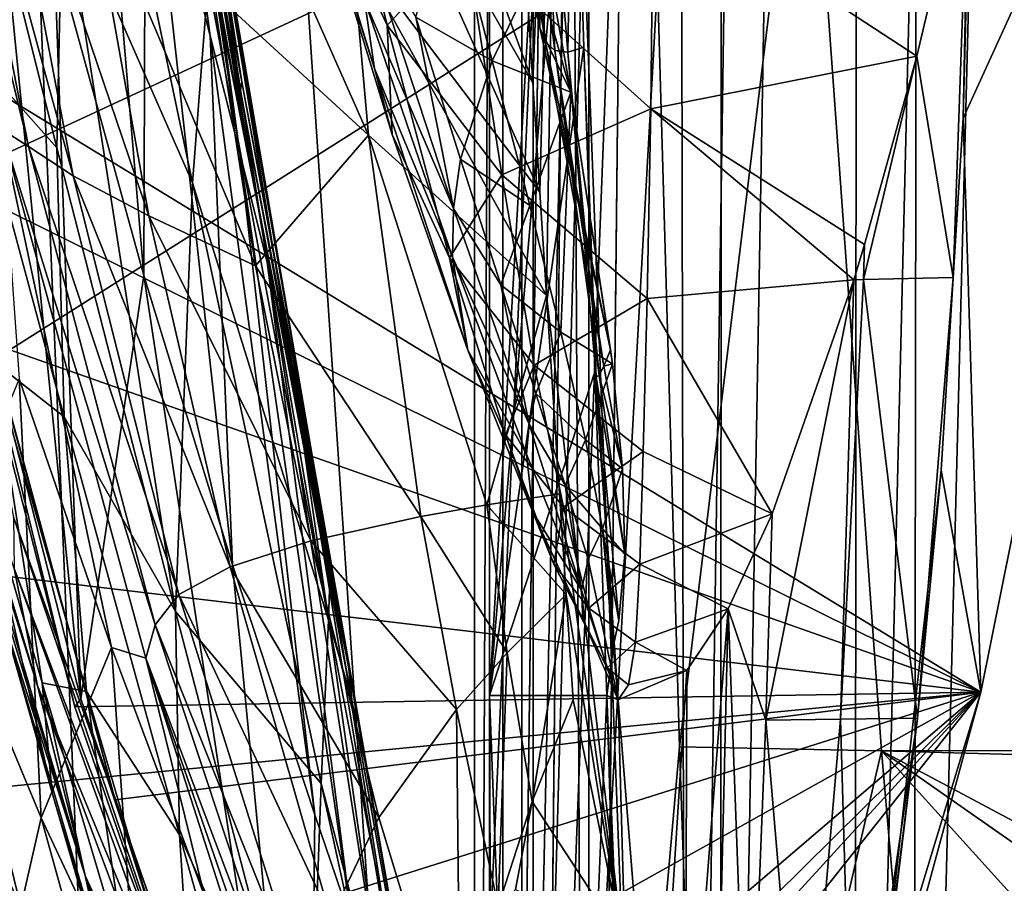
# Model space of a CAD drawing. Header units: metres. Extents: x -1004 to 0, y -808 to 0.
# Tile 13 of 160: x -976 to -925, y -643 to -598. Entities that reach past the tile are written whole.
import ezdxf

# ---------------------------------------------------------------- set-up
doc = ezdxf.new("R2010")
doc.units = ezdxf.units.M

msp = doc.modelspace()

# ---------------------------------------------------------------- linework, layer by layer
at = {"layer": 'None01'}
for points in [[(-951.527527, -65.543846, 163.059708), (-951.527527, -738.401428, 163.059708), (-998.527222, -35.401562, 163.059708)], [(-951.527527, -738.401428, 163.059708), (-968.598267, -746.330383, 163.059708), (-998.527222, -35.401562, 163.059708)], [(-998.527222, -35.401562, 163.059708), (-968.598267, -746.330383, 163.059708), (-998.527222, -789.40155, 163.059708)], [(-998.527222, -789.40155, 2063.059814), (-968.598267, -746.330383, 2063.059814), (-998.527222, -35.401562, 2063.059814)], [(-968.598267, -746.330383, 2063.059814), (-951.527527, -738.401428, 2063.059814), (-998.527222, -35.401562, 2063.059814)], [(-998.527222, -35.401562, 2063.059814), (-951.527527, -738.401428, 2063.059814), (-951.527527, -65.543846, 2063.059814)], [(-951.527527, -65.543846, 163.059708), (-951.527527, -397.134613, 182.490646), (-951.527527, -738.401428, 163.059708)], [(-951.527527, -738.401428, 2063.059814), (-951.527527, -431.996094, 2043.136353), (-951.527527, -65.543846, 2063.059814)], [(-951.527527, -397.134613, 182.490646), (-951.527527, -480.472168, 184.010544), (-951.527527, -738.401428, 163.059708)], [(-951.527527, -499.19046, 2041.009888), (-951.527527, -431.996094, 2043.136353), (-951.527527, -738.401428, 2063.059814)], [(-951.527527, -738.401428, 163.059708), (-951.527527, -480.472168, 184.010544), (-951.527527, -563.606934, 188.996094)], [(-951.527527, -566.275391, 2036.626343), (-951.527527, -499.19046, 2041.009888), (-951.527527, -738.401428, 2063.059814)], [(-968.681946, -574.392151, 1404.463013), (-970.981812, -561.84021, 1404.53064), (-964.514832, -604.967041, 1459.096313)], [(-964.514832, -604.967041, 1459.096313), (-970.981812, -561.84021, 1404.53064), (-966.06012, -598.879578, 1459.123901)], [(-970.981812, -561.84021, 1404.53064), (-969.416992, -585.486572, 1459.154785), (-966.06012, -598.879578, 1459.123901)], [(-982.046936, -598.784607, 1565.053101), (-988.07373, -563.187561, 1564.895264), (-914.518311, -575.981873, 1566.821411)], [(-947.795166, -563.497253, 188.988068), (-951.527527, -646.323792, 197.421463), (-951.527527, -563.606934, 188.996094)], [(-947.795166, -563.497253, 188.988068), (-944.639099, -645.840881, 197.361221), (-951.527527, -646.323792, 197.421463)], [(-947.795166, -563.497253, 188.988068), (-949.664124, -595.162048, 210.92009), (-949.281555, -601.315979, 210.92009)], [(-949.281555, -601.315979, 210.92009), (-948.921143, -607.004944, 210.92009), (-947.795166, -563.497253, 188.988068)], [(-948.921143, -607.004944, 210.92009), (-948.576172, -612.36969, 210.92009), (-947.795166, -563.497253, 188.988068)], [(-947.795166, -563.497253, 188.988068), (-948.576172, -612.36969, 210.92009), (-944.639099, -645.840881, 197.361221)], [(-951.527527, -563.606934, 188.996094), (-951.527527, -646.323792, 197.421463), (-951.527527, -738.401428, 163.059708)], [(-947.164856, -582.572266, 2035.218872), (-947.64624, -565.658508, 2036.677002), (-951.527527, -633.17511, 2029.990601)], [(-947.64624, -565.658508, 2036.677002), (-951.527527, -566.275391, 2036.626343), (-951.527527, -633.17511, 2029.990601)], [(-951.527527, -738.401428, 2063.059814), (-951.527527, -633.17511, 2029.990601), (-951.527527, -566.275391, 2036.626343)], [(-974.159119, -594.401184, 1512.584473), (-969.510803, -611.337646, 1512.606567), (-972.951233, -570.54303, 1459.153564)], [(-972.951233, -570.54303, 1459.153564), (-969.510803, -611.337646, 1512.606567), (-969.416992, -585.486572, 1459.154785)], [(-914.548157, -576.175842, 658.996399), (-986.093018, -573.661743, 660.869873), (-979.734436, -606.408691, 660.703369)], [(-976.468567, -615.202148, 618.202332), (-985.800476, -573.704407, 617.957947), (-914.518738, -575.981812, 619.824524)], [(-949.664124, -595.162048, 210.92009), (-959.52301, -573.445801, 258.025757), (-949.281555, -601.315979, 210.92009)], [(-959.52301, -573.445801, 258.025757), (-959.270752, -583.886841, 258.303192), (-949.281555, -601.315979, 210.92009)], [(-969.316162, -574.243225, 1378.244995), (-964.489624, -601.819458, 1423.701904), (-969.557373, -574.897888, 1378.220703)], [(-966.388489, -588.632813, 1403.940552), (-964.401917, -601.268433, 1423.718506), (-969.316162, -574.243225, 1378.244995)], [(-969.316162, -574.243225, 1378.244995), (-964.401917, -601.268433, 1423.718506), (-964.489624, -601.819458, 1423.701904)], [(-961.813293, -615.869995, 1459.01709), (-968.681946, -574.392151, 1404.463013), (-963.091431, -610.634155, 1459.060791)], [(-963.091431, -610.634155, 1459.060791), (-968.681946, -574.392151, 1404.463013), (-964.514832, -604.967041, 1459.096313)], [(-966.762451, -585.722656, 1404.360596), (-968.681946, -574.392151, 1404.463013), (-961.813293, -615.869995, 1459.01709)], [(-969.696655, -576.378479, 1378.172241), (-969.557373, -574.897888, 1378.220703), (-964.489014, -603.010193, 1423.668579)], [(-969.557373, -574.897888, 1378.220703), (-964.489624, -601.819458, 1423.701904), (-964.489014, -603.010193, 1423.668579)], [(-981.7724, -598.159729, 1562.730469), (-972.776123, -633.345032, 1563.276367), (-978.555847, -575.703186, 1512.541138)], [(-978.555847, -575.703186, 1512.541138), (-972.776123, -633.345032, 1563.276367), (-974.159119, -594.401184, 1512.584473)], [(-982.437927, -575.981873, 511.278351), (-976.89679, -603.729492, 511.877228), (-975.497192, -604.634644, 460.318451)], [(-975.497192, -604.634644, 460.318451), (-980.42804, -579.652649, 459.53067), (-982.437927, -575.981873, 511.278351)], [(-925.992859, -632.987915, 1566.520996), (-982.046936, -598.784607, 1565.053101), (-914.518311, -575.981873, 1566.821411)], [(-914.548157, -576.175842, 658.996399), (-979.734436, -606.408691, 660.703369), (-925.992859, -632.987915, 659.296082)], [(-976.468567, -615.202148, 618.202332), (-914.518738, -575.981812, 619.824524), (-925.99292, -632.988098, 619.524048)], [(-926.543457, -588.966003, 1606.509033), (-926.911926, -603.155823, 1606.435181), (-914.518311, -575.981873, 1606.197021)], [(-926.911926, -603.155823, 1606.435181), (-925.991577, -632.993652, 1606.497559), (-914.518311, -575.981873, 1606.197021)], [(-914.518738, -575.981812, 619.824524), (-914.548157, -576.175842, 658.996399), (-925.99292, -632.988098, 619.524048)], [(-914.548157, -576.175842, 658.996399), (-925.992859, -632.987915, 659.296082), (-925.99292, -632.988098, 619.524048)], [(-914.518311, -575.981873, 1566.821411), (-914.518311, -575.981873, 1606.197021), (-925.992859, -632.987915, 1566.520996)], [(-914.518311, -575.981873, 1606.197021), (-925.991577, -632.993652, 1606.497559), (-925.992859, -632.987915, 1566.520996)], [(-964.236023, -604.204773, 1423.635254), (-969.335999, -577.864563, 1378.123657), (-969.696655, -576.378479, 1378.172241)], [(-969.696655, -576.378479, 1378.172241), (-964.489014, -603.010193, 1423.668579), (-964.236023, -604.204773, 1423.635254)], [(-966.135864, -592.584595, 1402.111572), (-969.335999, -577.864563, 1378.123657), (-964.236023, -604.204773, 1423.635254)], [(-972.926147, -578.172485, 1348.585327), (-966.977661, -606.508606, 1404.051758), (-973.737732, -591.151245, 1348.401611)], [(-966.161499, -596.020203, 1404.223511), (-966.977661, -606.508606, 1404.051758), (-972.926147, -578.172485, 1348.585327)], [(-973.18457, -606.147095, 409.199371), (-980.42804, -579.652649, 459.53067), (-975.497192, -604.634644, 460.318451)], [(-977.359497, -584.343323, 408.315491), (-980.42804, -579.652649, 459.53067), (-973.18457, -606.147095, 409.199371)], [(-948.926147, -598.449158, 1927.047363), (-948.946045, -595.927734, 1873.629639), (-952.365234, -581.665405, 1928.533569)], [(-951.453796, -582.338623, 1955.280029), (-948.926147, -598.449158, 1927.047363), (-952.365234, -581.665405, 1928.533569)], [(-958.705872, -594.052429, 258.627472), (-967.464417, -582.309937, 307.327698), (-957.823975, -604.039063, 258.998566)], [(-967.464417, -582.309937, 307.327698), (-965.913696, -596.580688, 307.957336), (-957.823975, -604.039063, 258.998566)], [(-950.277466, -582.714294, 1981.984253), (-948.621887, -599.20697, 1953.738525), (-951.453796, -582.338623, 1955.280029)], [(-951.453796, -582.338623, 1955.280029), (-948.621887, -599.20697, 1953.738525), (-948.926147, -598.449158, 1927.047363)], [(-951.527527, -633.17511, 2029.990601), (-946.636414, -599.466553, 2033.61792), (-947.164856, -582.572266, 2035.218872)], [(-948.84491, -582.792175, 2008.634644), (-948.13269, -599.629211, 1980.404297), (-950.277466, -582.714294, 1981.984253)], [(-950.277466, -582.714294, 1981.984253), (-948.13269, -599.629211, 1980.404297), (-948.621887, -599.20697, 1953.738525)], [(-947.164856, -582.572266, 2035.218872), (-947.467834, -599.715759, 2007.034302), (-948.84491, -582.792175, 2008.634644)], [(-948.84491, -582.792175, 2008.634644), (-947.467834, -599.715759, 2007.034302), (-948.13269, -599.629211, 1980.404297)], [(-947.164856, -582.572266, 2035.218872), (-946.636414, -599.466553, 2033.61792), (-947.467834, -599.715759, 2007.034302)], [(-973.737732, -591.151245, 1348.401611), (-974.026062, -604.702698, 1348.186768), (-979.434143, -583.095764, 1292.168579)], [(-979.434143, -583.095764, 1292.168579), (-974.026062, -604.702698, 1348.186768), (-978.90387, -599.211243, 1291.984741)], [(-956.856201, -598.320251, 1758.67395), (-960.471069, -583.707275, 1708.130371), (-961.027222, -589.481323, 1757.064331)], [(-952.766174, -593.997131, 1709.39917), (-960.471069, -583.707275, 1708.130371), (-956.856201, -598.320251, 1758.67395)], [(-949.281555, -601.315979, 210.92009), (-959.270752, -583.886841, 258.303192), (-948.921143, -607.004944, 210.92009)], [(-959.270752, -583.886841, 258.303192), (-958.705872, -594.052429, 258.627472), (-948.921143, -607.004944, 210.92009)], [(-972.494263, -590.003052, 357.754974), (-977.359497, -584.343323, 408.315491), (-969.251831, -608.226685, 358.617523)], [(-969.251831, -608.226685, 358.617523), (-977.359497, -584.343323, 408.315491), (-973.18457, -606.147095, 409.199371)], [(-958.03833, -597.003967, 1806.93042), (-957.519104, -600.563782, 1807.771362), (-962.390259, -584.761292, 1756.240479)], [(-962.390259, -584.761292, 1756.240479), (-957.519104, -600.563782, 1807.771362), (-961.027222, -589.481323, 1757.064331)], [(-969.416992, -585.486572, 1459.154785), (-969.510803, -611.337646, 1512.606567), (-964.898254, -626.368408, 1512.607178)], [(-966.06012, -598.879578, 1459.123901), (-969.416992, -585.486572, 1459.154785), (-964.898254, -626.368408, 1512.607178)], [(-966.388489, -588.632813, 1403.940552), (-966.762451, -585.722656, 1404.360596), (-960.747253, -620.685181, 1458.965454)], [(-960.747253, -620.685181, 1458.965454), (-966.762451, -585.722656, 1404.360596), (-961.813293, -615.869995, 1459.01709)], [(-929.323853, -599.930969, 1660.735229), (-926.62146, -588.483765, 1608.269531), (-943.024353, -590.954407, 1660.047974)], [(-927.422791, -611.439026, 1608.159302), (-926.62146, -588.483765, 1608.269531), (-929.323853, -599.930969, 1660.735229)], [(-927.422791, -611.439026, 1608.159302), (-926.911926, -603.155823, 1606.435181), (-926.620667, -588.483154, 1608.265381)], [(-926.620667, -588.483154, 1608.265381), (-926.62146, -588.483765, 1608.269531), (-927.422791, -611.439026, 1608.159302)], [(-926.911926, -603.155823, 1606.435181), (-926.543457, -588.966003, 1606.509033), (-926.620667, -588.483154, 1608.265381)], [(-960.411804, -622.66864, 1457.453003), (-966.388489, -588.632813, 1403.940552), (-960.747253, -620.685181, 1458.965454)], [(-966.388489, -588.632813, 1403.940552), (-960.411804, -622.66864, 1457.453003), (-964.401917, -601.268433, 1423.718506)], [(-957.519104, -600.563782, 1807.771362), (-956.602112, -604.00885, 1808.601807), (-961.027222, -589.481323, 1757.064331)], [(-961.027222, -589.481323, 1757.064331), (-956.602112, -604.00885, 1808.601807), (-956.856201, -598.320251, 1758.67395)], [(-965.913696, -596.580688, 307.957336), (-972.494263, -590.003052, 357.754974), (-963.697388, -610.834412, 308.665802)], [(-963.697388, -610.834412, 308.665802), (-972.494263, -590.003052, 357.754974), (-969.251831, -608.226685, 358.617523)], [(-973.737732, -591.151245, 1348.401611), (-967.853394, -628.805664, 1403.604004), (-974.026062, -604.702698, 1348.186768)], [(-966.977661, -606.508606, 1404.051758), (-967.853394, -628.805664, 1403.604004), (-973.737732, -591.151245, 1348.401611)], [(-943.153442, -602.664978, 1710.61792), (-943.024353, -590.954407, 1660.047974), (-952.766174, -593.997131, 1709.39917)], [(-943.153442, -602.664978, 1710.61792), (-929.323853, -599.930969, 1660.735229), (-943.024353, -590.954407, 1660.047974)], [(-953.614624, -591.701233, 1828.874268), (-951.393494, -600.171326, 1854.653687), (-955.359009, -597.907288, 1830.544556)], [(-953.614624, -591.701233, 1828.874268), (-948.638916, -594.422791, 1850.788818), (-951.393494, -600.171326, 1854.653687)], [(-966.135864, -592.584595, 1402.111572), (-959.903503, -629.25769, 1458.837891), (-966.161499, -596.020203, 1404.223511)], [(-966.135864, -592.584595, 1402.111572), (-959.838867, -627.122498, 1458.390869), (-959.903503, -629.25769, 1458.837891)], [(-959.838867, -627.122498, 1458.390869), (-966.135864, -592.584595, 1402.111572), (-964.236023, -604.204773, 1423.635254)], [(-955.359009, -597.907288, 1830.544556), (-953.397888, -607.848389, 1856.947144), (-958.151978, -593.363525, 1806.078979)], [(-958.151978, -593.363525, 1806.078979), (-953.397888, -607.848389, 1856.947144), (-958.03833, -597.003967, 1806.93042)], [(-948.921143, -607.004944, 210.92009), (-958.705872, -594.052429, 258.627472), (-948.576172, -612.36969, 210.92009)], [(-958.705872, -594.052429, 258.627472), (-957.823975, -604.039063, 258.998566), (-948.576172, -612.36969, 210.92009)], [(-950.889221, -606.093079, 1760.236572), (-952.766174, -593.997131, 1709.39917), (-956.856201, -598.320251, 1758.67395)], [(-943.153442, -602.664978, 1710.61792), (-952.766174, -593.997131, 1709.39917), (-950.889221, -606.093079, 1760.236572)], [(-972.776123, -633.345032, 1563.276367), (-969.510803, -611.337646, 1512.606567), (-974.159119, -594.401184, 1512.584473)], [(-948.638916, -594.422791, 1850.788818), (-947.31427, -601.806702, 1873.128906), (-951.393494, -600.171326, 1854.653687)], [(-947.31427, -601.806702, 1873.128906), (-948.638916, -594.422791, 1850.788818), (-948.946045, -595.927734, 1873.629639)], [(-966.161499, -596.020203, 1404.223511), (-959.903503, -629.25769, 1458.837891), (-966.977661, -606.508606, 1404.051758)], [(-947.31427, -601.806702, 1873.128906), (-948.946045, -595.927734, 1873.629639), (-948.926147, -598.449158, 1927.047363)], [(-957.823975, -604.039063, 258.998566), (-965.913696, -596.580688, 307.957336), (-963.697388, -610.834412, 308.665802)], [(-953.397888, -607.848389, 1856.947144), (-953.453918, -610.372681, 1857.695679), (-958.03833, -597.003967, 1806.93042)], [(-958.03833, -597.003967, 1806.93042), (-953.453918, -610.372681, 1857.695679), (-957.519104, -600.563782, 1807.771362)], [(-981.7724, -598.159729, 1562.730469), (-982.046936, -598.784607, 1565.053101), (-973.092529, -633.759766, 1565.287598)], [(-972.776123, -633.345032, 1563.276367), (-981.7724, -598.159729, 1562.730469), (-973.092529, -633.759766, 1565.287598)], [(-956.602112, -604.00885, 1808.601807), (-953.621277, -610.421814, 1810.232666), (-956.856201, -598.320251, 1758.67395)], [(-956.856201, -598.320251, 1758.67395), (-953.621277, -610.421814, 1810.232666), (-950.889221, -606.093079, 1760.236572)], [(-951.393494, -600.171326, 1854.653687), (-953.035217, -605.289612, 1856.190674), (-955.359009, -597.907288, 1830.544556)], [(-955.359009, -597.907288, 1830.544556), (-953.035217, -605.289612, 1856.190674), (-953.397888, -607.848389, 1856.947144)], [(-973.092529, -633.759766, 1565.287598), (-982.046936, -598.784607, 1565.053101), (-925.992859, -632.987915, 1566.520996)], [(-945.246094, -615.203125, 1925.433716), (-947.31427, -601.806702, 1873.128906), (-948.926147, -598.449158, 1927.047363)], [(-948.621887, -599.20697, 1953.738525), (-945.246094, -615.203125, 1925.433716), (-948.926147, -598.449158, 1927.047363)], [(-974.026062, -604.702698, 1348.186768), (-973.64679, -618.687866, 1347.94104), (-978.90387, -599.211243, 1291.984741)], [(-978.90387, -599.211243, 1291.984741), (-973.64679, -618.687866, 1347.94104), (-977.397949, -615.739014, 1291.777588)], [(-960.606201, -639.366699, 1512.586548), (-966.06012, -598.879578, 1459.123901), (-964.898254, -626.368408, 1512.607178)], [(-966.06012, -598.879578, 1459.123901), (-960.606201, -639.366699, 1512.586548), (-964.514832, -604.967041, 1459.096313)], [(-948.13269, -599.629211, 1980.404297), (-945.588745, -616.048645, 1952.063965), (-948.621887, -599.20697, 1953.738525)], [(-948.621887, -599.20697, 1953.738525), (-945.588745, -616.048645, 1952.063965), (-945.246094, -615.203125, 1925.433716)], [(-946.061157, -616.335938, 2031.874878), (-946.636414, -599.466553, 2033.61792), (-951.527527, -633.17511, 2029.990601)], [(-947.467834, -599.715759, 2007.034302), (-945.832336, -616.519409, 1978.686646), (-948.13269, -599.629211, 1980.404297)], [(-948.13269, -599.629211, 1980.404297), (-945.832336, -616.519409, 1978.686646), (-945.588745, -616.048645, 1952.063965)], [(-946.636414, -599.466553, 2033.61792), (-945.986572, -616.615234, 2005.293335), (-947.467834, -599.715759, 2007.034302)], [(-947.467834, -599.715759, 2007.034302), (-945.986572, -616.615234, 2005.293335), (-945.832336, -616.519409, 1978.686646)], [(-946.636414, -599.466553, 2033.61792), (-946.061157, -616.335938, 2031.874878), (-945.986572, -616.615234, 2005.293335)], [(-953.035217, -605.289612, 1856.190674), (-951.393494, -600.171326, 1854.653687), (-949.444885, -607.700073, 1880.764771)], [(-951.393494, -600.171326, 1854.653687), (-947.31427, -601.806702, 1873.128906), (-949.444885, -607.700073, 1880.764771)], [(-932.033386, -609.723877, 1713.585449), (-929.323853, -599.930969, 1660.735229), (-943.153442, -602.664978, 1710.61792)], [(-932.091675, -611.548828, 1713.538452), (-927.422791, -611.439026, 1608.159302), (-929.323853, -599.930969, 1660.735229)], [(-929.323853, -599.930969, 1660.735229), (-932.033386, -609.723877, 1713.585449), (-932.091675, -611.548828, 1713.538452)], [(-956.602112, -604.00885, 1808.601807), (-957.519104, -600.563782, 1807.771362), (-952.659241, -615.214233, 1859.168823)], [(-957.519104, -600.563782, 1807.771362), (-953.453918, -610.372681, 1857.695679), (-952.659241, -615.214233, 1859.168823)], [(-964.401917, -601.268433, 1423.718506), (-959.14624, -629.799683, 1467.920044), (-964.489624, -601.819458, 1423.701904)], [(-960.411804, -622.66864, 1457.453003), (-959.14624, -629.799683, 1467.920044), (-964.401917, -601.268433, 1423.718506)], [(-964.489014, -603.010193, 1423.668579), (-964.489624, -601.819458, 1423.701904), (-958.841003, -631.77002, 1467.920044)], [(-964.489624, -601.819458, 1423.701904), (-959.14624, -629.799683, 1467.920044), (-958.841003, -631.77002, 1467.920044)], [(-947.31427, -601.806702, 1873.128906), (-947.818542, -614.271729, 1907.171143), (-949.444885, -607.700073, 1880.764771)], [(-947.31427, -601.806702, 1873.128906), (-945.143677, -615.917236, 1925.369873), (-947.818542, -614.271729, 1907.171143)], [(-945.143677, -615.917236, 1925.369873), (-947.31427, -601.806702, 1873.128906), (-945.246094, -615.203125, 1925.433716)], [(-943.340698, -612.521301, 1761.757813), (-943.153442, -602.664978, 1710.61792), (-950.889221, -606.093079, 1760.236572)], [(-932.588501, -611.560242, 1724.672607), (-943.153442, -602.664978, 1710.61792), (-943.340698, -612.521301, 1761.757813)], [(-932.588501, -611.560242, 1724.672607), (-932.033386, -609.723877, 1713.585449), (-943.153442, -602.664978, 1710.61792)], [(-964.489014, -603.010193, 1423.668579), (-958.841003, -631.77002, 1467.920044), (-964.236023, -604.204773, 1423.635254)], [(-928.046875, -621.450256, 1606.584839), (-926.911926, -603.155823, 1606.435181), (-927.422791, -611.439026, 1608.159302)], [(-926.911926, -603.155823, 1606.435181), (-928.046875, -621.450256, 1606.584839), (-925.991577, -632.993652, 1606.497559)], [(-976.89679, -603.729492, 511.877228), (-968.919739, -629.495605, 461.192139), (-975.497192, -604.634644, 460.318451)], [(-975.979004, -616.702087, 616.049927), (-971.178833, -630.678467, 593.749207), (-976.89679, -603.729492, 511.877228)], [(-976.89679, -603.729492, 511.877228), (-971.178833, -630.678467, 593.749207), (-969.405701, -631.225281, 512.541016)], [(-969.405701, -631.225281, 512.541016), (-968.919739, -629.495605, 461.192139), (-976.89679, -603.729492, 511.877228)], [(-958.841003, -631.77002, 1467.920044), (-958.692566, -633.401855, 1467.920044), (-964.236023, -604.204773, 1423.635254)], [(-964.236023, -604.204773, 1423.635254), (-958.692566, -633.401855, 1467.920044), (-959.838867, -627.122498, 1458.390869)], [(-955.097168, -623.862122, 259.881287), (-957.823975, -604.039063, 258.998566), (-963.697388, -610.834412, 308.665802)], [(-948.576172, -612.36969, 210.92009), (-957.823975, -604.039063, 258.998566), (-951.674988, -623.263367, 235.320496)], [(-957.823975, -604.039063, 258.998566), (-955.097168, -623.862122, 259.881287), (-951.674988, -623.263367, 235.320496)], [(-952.659241, -615.214233, 1859.168823), (-953.621277, -610.421814, 1810.232666), (-956.602112, -604.00885, 1808.601807)], [(-975.497192, -604.634644, 460.318451), (-968.919739, -629.495605, 461.192139), (-967.677307, -627.920532, 410.180298)], [(-967.677307, -627.920532, 410.180298), (-973.18457, -606.147095, 409.199371), (-975.497192, -604.634644, 460.318451)], [(-967.853394, -628.805664, 1403.604004), (-973.64679, -618.687866, 1347.94104), (-974.026062, -604.702698, 1348.186768)], [(-960.606201, -639.366699, 1512.586548), (-958.665649, -645.067505, 1512.568237), (-964.514832, -604.967041, 1459.096313)], [(-964.514832, -604.967041, 1459.096313), (-958.665649, -645.067505, 1512.568237), (-963.091431, -610.634155, 1459.060791)], [(-953.035217, -605.289612, 1856.190674), (-950.940918, -611.812561, 1882.125366), (-953.397888, -607.848389, 1856.947144)], [(-950.940918, -611.812561, 1882.125366), (-953.035217, -605.289612, 1856.190674), (-949.444885, -607.700073, 1880.764771)], [(-971.009399, -638.565002, 662.465088), (-979.786682, -606.333435, 662.989502), (-976.28186, -623.896606, 778.500488)], [(-979.786682, -606.333435, 662.989502), (-970.989502, -638.600281, 660.474365), (-979.734436, -606.408691, 660.703369)], [(-979.786682, -606.333435, 662.989502), (-971.009399, -638.565002, 662.465088), (-970.989502, -638.600281, 660.474365)], [(-979.734436, -606.408691, 660.703369), (-970.989502, -638.600281, 660.474365), (-925.992859, -632.987915, 659.296082)], [(-965.008484, -626.472046, 359.575378), (-973.18457, -606.147095, 409.199371), (-967.677307, -627.920532, 410.180298)], [(-965.008484, -626.472046, 359.575378), (-969.251831, -608.226685, 358.617523), (-973.18457, -606.147095, 409.199371)], [(-966.977661, -606.508606, 1404.051758), (-960.2901, -637.743591, 1458.678223), (-967.853394, -628.805664, 1403.604004)], [(-959.903503, -629.25769, 1458.837891), (-960.2901, -637.743591, 1458.678223), (-966.977661, -606.508606, 1404.051758)], [(-953.621277, -610.421814, 1810.232666), (-949.215027, -615.988647, 1811.826172), (-950.889221, -606.093079, 1760.236572)], [(-950.889221, -606.093079, 1760.236572), (-949.215027, -615.988647, 1811.826172), (-943.340698, -612.521301, 1761.757813)], [(-953.453918, -610.372681, 1857.695679), (-953.397888, -607.848389, 1856.947144), (-949.464294, -619.0578, 1908.881348)], [(-953.397888, -607.848389, 1856.947144), (-950.940918, -611.812561, 1882.125366), (-949.464294, -619.0578, 1908.881348)], [(-949.444885, -607.700073, 1880.764771), (-947.818542, -614.271729, 1907.171143), (-950.940918, -611.812561, 1882.125366)], [(-982.391907, -608.151672, 1008.789124), (-975.024536, -632.662476, 1008.72583), (-976.252441, -626.565918, 894.239502)], [(-981.055481, -613.671997, 1065.605957), (-975.024536, -632.662476, 1008.72583), (-982.391907, -608.151672, 1008.789124)], [(-963.697388, -610.834412, 308.665802), (-969.251831, -608.226685, 358.617523), (-960.820374, -625.12439, 309.453125)], [(-969.251831, -608.226685, 358.617523), (-965.008484, -626.472046, 359.575378), (-960.820374, -625.12439, 309.453125)], [(-932.033386, -609.723877, 1713.585449), (-932.588501, -611.560242, 1724.672607), (-932.091675, -611.548828, 1713.538452)], [(-956.904968, -650.217041, 1512.544556), (-961.813293, -615.869995, 1459.01709), (-963.091431, -610.634155, 1459.060791)], [(-958.665649, -645.067505, 1512.568237), (-956.904968, -650.217041, 1512.544556), (-963.091431, -610.634155, 1459.060791)], [(-950.706177, -619.611877, 1860.611694), (-953.621277, -610.421814, 1810.232666), (-952.659241, -615.214233, 1859.168823)], [(-953.621277, -610.421814, 1810.232666), (-950.706177, -619.611877, 1860.611694), (-949.215027, -615.988647, 1811.826172)], [(-952.659241, -615.214233, 1859.168823), (-953.453918, -610.372681, 1857.695679), (-949.604797, -620.629944, 1909.440796)], [(-953.453918, -610.372681, 1857.695679), (-949.464294, -619.0578, 1908.881348), (-949.604797, -620.629944, 1909.440796)], [(-960.820374, -625.12439, 309.453125), (-955.097168, -623.862122, 259.881287), (-963.697388, -610.834412, 308.665802)], [(-969.510803, -611.337646, 1512.606567), (-972.776123, -633.345032, 1563.276367), (-960.934143, -667.659546, 1563.945313)], [(-964.898254, -626.368408, 1512.607178), (-969.510803, -611.337646, 1512.606567), (-960.934143, -667.659546, 1563.945313)], [(-936.838623, -623.731079, 1814.919922), (-932.588501, -611.560242, 1724.672607), (-943.340698, -612.521301, 1761.757813)], [(-932.588501, -611.560242, 1724.672607), (-937.169983, -634.442566, 1814.920776), (-933.284241, -634.399109, 1712.911987)], [(-932.588501, -611.560242, 1724.672607), (-936.838623, -623.731079, 1814.919922), (-937.169983, -634.442566, 1814.920776)], [(-933.284241, -634.399109, 1712.911987), (-929.280518, -634.352417, 1608.069702), (-932.091675, -611.548828, 1713.538452)], [(-932.091675, -611.548828, 1713.538452), (-932.588501, -611.560242, 1724.672607), (-933.284241, -634.399109, 1712.911987)], [(-929.280518, -634.352417, 1608.069702), (-927.422791, -611.439026, 1608.159302), (-932.091675, -611.548828, 1713.538452)], [(-929.280518, -634.352417, 1608.069702), (-928.046875, -621.450256, 1606.584839), (-927.422791, -611.439026, 1608.159302)], [(-947.818542, -614.271729, 1907.171143), (-949.119324, -617.462585, 1908.31665), (-950.940918, -611.812561, 1882.125366)], [(-950.940918, -611.812561, 1882.125366), (-949.119324, -617.462585, 1908.31665), (-949.464294, -619.0578, 1908.881348)], [(-951.674988, -623.263367, 235.320496), (-947.902039, -622.689697, 210.92009), (-948.576172, -612.36969, 210.92009)], [(-949.215027, -615.988647, 1811.826172), (-943.553528, -620.488281, 1813.386841), (-943.340698, -612.521301, 1761.757813)], [(-948.576172, -612.36969, 210.92009), (-947.902039, -622.689697, 210.92009), (-944.639099, -645.840881, 197.361221)], [(-943.340698, -612.521301, 1761.757813), (-943.553528, -620.488281, 1813.386841), (-936.838623, -623.731079, 1814.919922)], [(-979.268738, -620.466675, 1122.279907), (-972.529846, -642.587585, 1122.275757), (-981.055481, -613.671997, 1065.605957)], [(-972.529846, -642.587585, 1122.275757), (-975.024536, -632.662476, 1008.72583), (-981.055481, -613.671997, 1065.605957)], [(-947.818542, -614.271729, 1907.171143), (-946.549072, -619.874146, 1933.832886), (-949.119324, -617.462585, 1908.31665)], [(-945.143677, -615.917236, 1925.369873), (-946.549072, -619.874146, 1933.832886), (-947.818542, -614.271729, 1907.171143)], [(-980.178711, -626.540527, 618.105164), (-976.468567, -615.202148, 618.202332), (-925.99292, -632.988098, 619.524048)], [(-949.281311, -623.636292, 1910.543823), (-950.706177, -619.611877, 1860.611694), (-952.659241, -615.214233, 1859.168823)], [(-952.659241, -615.214233, 1859.168823), (-949.604797, -620.629944, 1909.440796), (-949.281311, -623.636292, 1910.543823)], [(-945.588745, -616.048645, 1952.063965), (-945.143677, -615.917236, 1925.369873), (-945.246094, -615.203125, 1925.433716)], [(-977.397949, -615.739014, 1291.777588), (-974.791565, -632.502075, 1291.547119), (-978.607605, -619.338074, 1235.355225)], [(-973.64679, -618.687866, 1347.94104), (-972.475952, -632.964539, 1347.664185), (-977.397949, -615.739014, 1291.777588)], [(-977.397949, -615.739014, 1291.777588), (-972.475952, -632.964539, 1347.664185), (-974.791565, -632.502075, 1291.547119)], [(-955.354187, -654.801208, 1512.515503), (-961.813293, -615.869995, 1459.01709), (-956.904968, -650.217041, 1512.544556)], [(-960.747253, -620.685181, 1458.965454), (-961.813293, -615.869995, 1459.01709), (-955.354187, -654.801208, 1512.515503)], [(-950.706177, -619.611877, 1860.611694), (-947.684021, -623.374878, 1862.026611), (-949.215027, -615.988647, 1811.826172)], [(-949.215027, -615.988647, 1811.826172), (-947.684021, -623.374878, 1862.026611), (-943.553528, -620.488281, 1813.386841)], [(-945.143677, -615.917236, 1925.369873), (-944.612549, -621.38562, 1951.508789), (-946.549072, -619.874146, 1933.832886)], [(-945.832336, -616.519409, 1978.686646), (-944.612549, -621.38562, 1951.508789), (-945.588745, -616.048645, 1952.063965)], [(-944.612549, -621.38562, 1951.508789), (-945.143677, -615.917236, 1925.369873), (-945.588745, -616.048645, 1952.063965)], [(-974.838806, -639.531982, 591.697083), (-975.979004, -616.702087, 616.049927), (-980.151245, -626.834534, 617.819153)], [(-971.178833, -630.678467, 593.749207), (-975.979004, -616.702087, 616.049927), (-974.838806, -639.531982, 591.697083)], [(-945.439331, -633.17511, 2029.990601), (-946.061157, -616.335938, 2031.874878), (-951.527527, -633.17511, 2029.990601)], [(-945.053467, -630.401672, 2014.920044), (-946.061157, -616.335938, 2031.874878), (-945.439331, -633.17511, 2029.990601)], [(-946.061157, -616.335938, 2031.874878), (-945.053467, -630.401672, 2014.920044), (-945.986572, -616.615234, 2005.293335)], [(-945.986572, -616.615234, 2005.293335), (-944.500854, -625.827026, 1977.68103), (-945.832336, -616.519409, 1978.686646)], [(-945.053467, -630.401672, 2014.920044), (-944.811096, -629.271423, 2004.019043), (-945.986572, -616.615234, 2005.293335)], [(-945.986572, -616.615234, 2005.293335), (-944.811096, -629.271423, 2004.019043), (-944.500854, -625.827026, 1977.68103)], [(-944.500854, -625.827026, 1977.68103), (-944.612549, -621.38562, 1951.508789), (-945.832336, -616.519409, 1978.686646)], [(-949.119324, -617.462585, 1908.31665), (-947.600891, -622.229187, 1934.729492), (-949.464294, -619.0578, 1908.881348)], [(-946.549072, -619.874146, 1933.832886), (-947.600891, -622.229187, 1934.729492), (-949.119324, -617.462585, 1908.31665)], [(-967.853394, -628.805664, 1403.604004), (-967.657471, -640.404907, 1403.328003), (-973.64679, -618.687866, 1347.94104)], [(-967.657471, -640.404907, 1403.328003), (-972.475952, -632.964539, 1347.664185), (-973.64679, -618.687866, 1347.94104)], [(-978.607605, -619.338074, 1235.355225), (-974.274475, -638.235107, 1235.203735), (-977.012878, -628.634338, 1178.83667)], [(-978.607605, -619.338074, 1235.355225), (-974.791565, -632.502075, 1291.547119), (-974.274475, -638.235107, 1235.203735)], [(-949.604797, -620.629944, 1909.440796), (-949.464294, -619.0578, 1908.881348), (-946.7453, -627.700256, 1961.934692)], [(-949.464294, -619.0578, 1908.881348), (-947.600891, -622.229187, 1934.729492), (-946.7453, -627.700256, 1961.934692)], [(-948.185547, -626.346741, 1911.626465), (-950.706177, -619.611877, 1860.611694), (-949.281311, -623.636292, 1910.543823)], [(-947.684021, -623.374878, 1862.026611), (-950.706177, -619.611877, 1860.611694), (-948.185547, -626.346741, 1911.626465)], [(-946.549072, -619.874146, 1933.832886), (-945.658447, -624.499756, 1960.707153), (-947.600891, -622.229187, 1934.729492)], [(-944.612549, -621.38562, 1951.508789), (-945.658447, -624.499756, 1960.707153), (-946.549072, -619.874146, 1933.832886)], [(-979.268738, -620.466675, 1122.279907), (-977.012878, -628.634338, 1178.83667), (-972.529846, -642.587585, 1122.275757)], [(-960.411804, -622.66864, 1457.453003), (-960.747253, -620.685181, 1458.965454), (-959.14624, -629.799683, 1467.920044)], [(-960.747253, -620.685181, 1458.965454), (-954.098267, -658.832458, 1512.481201), (-959.14624, -629.799683, 1467.920044)], [(-954.098267, -658.832458, 1512.481201), (-960.747253, -620.685181, 1458.965454), (-955.354187, -654.801208, 1512.515503)], [(-949.604797, -620.629944, 1909.440796), (-946.7453, -627.700256, 1961.934692), (-949.281311, -623.636292, 1910.543823)], [(-947.684021, -623.374878, 1862.026611), (-943.720398, -626.337524, 1863.416748), (-943.553528, -620.488281, 1813.386841)], [(-943.553528, -620.488281, 1813.386841), (-943.720398, -626.337524, 1863.416748), (-936.838623, -623.731079, 1814.919922)], [(-944.612549, -621.38562, 1951.508789), (-944.500854, -625.827026, 1977.68103), (-945.658447, -624.499756, 1960.707153)], [(-931.675476, -653.953125, 1606.646362), (-928.046875, -621.450256, 1606.584839), (-929.280518, -634.352417, 1608.069702)], [(-928.046875, -621.450256, 1606.584839), (-931.675476, -653.953125, 1606.646362), (-925.991577, -632.993652, 1606.497559)], [(-947.600891, -622.229187, 1934.729492), (-946.405701, -626.105896, 1961.326172), (-946.7453, -627.700256, 1961.934692)], [(-945.658447, -624.499756, 1960.707153), (-946.405701, -626.105896, 1961.326172), (-947.600891, -622.229187, 1934.729492)], [(-947.554993, -627.926392, 210.92009), (-947.902039, -622.689697, 210.92009), (-951.674988, -623.263367, 235.320496)], [(-944.639099, -645.840881, 197.361221), (-947.902039, -622.689697, 210.92009), (-947.554993, -627.926392, 210.92009)], [(-951.674988, -623.263367, 235.320496), (-955.097168, -623.862122, 259.881287), (-950.612549, -630.952454, 235.594666)], [(-950.612549, -630.952454, 235.594666), (-947.554993, -627.926392, 210.92009), (-951.674988, -623.263367, 235.320496)], [(-946.377075, -628.634033, 1912.690552), (-947.684021, -623.374878, 1862.026611), (-948.185547, -626.346741, 1911.626465)], [(-943.720398, -626.337524, 1863.416748), (-947.684021, -623.374878, 1862.026611), (-946.377075, -628.634033, 1912.690552)], [(-967.326721, -650.161438, 778.19519), (-976.28186, -623.896606, 778.500488), (-976.252441, -626.565918, 894.239502)], [(-967.326721, -650.161438, 778.19519), (-971.009399, -638.565002, 662.465088), (-976.28186, -623.896606, 778.500488)], [(-953.249573, -633.892883, 260.392914), (-955.097168, -623.862122, 259.881287), (-960.820374, -625.12439, 309.453125)], [(-955.097168, -623.862122, 259.881287), (-953.249573, -633.892883, 260.392914), (-950.612549, -630.952454, 235.594666)], [(-946.68042, -629.21405, 1962.532471), (-948.185547, -626.346741, 1911.626465), (-949.281311, -623.636292, 1910.543823)], [(-949.281311, -623.636292, 1910.543823), (-946.7453, -627.700256, 1961.934692), (-946.68042, -629.21405, 1962.532471)], [(-936.838623, -623.731079, 1814.919922), (-943.720398, -626.337524, 1863.416748), (-939.126587, -628.654358, 1868.650635)], [(-937.169983, -634.442566, 1814.920776), (-936.838623, -623.731079, 1814.919922), (-939.126587, -628.654358, 1868.650635)], [(-946.405701, -626.105896, 1961.326172), (-945.658447, -624.499756, 1960.707153), (-944.848633, -633.401611, 2014.920044)], [(-944.848633, -633.401611, 2014.920044), (-945.658447, -624.499756, 1960.707153), (-945.053467, -630.401672, 2014.920044)], [(-945.658447, -624.499756, 1960.707153), (-944.811096, -629.271423, 2004.019043), (-945.053467, -630.401672, 2014.920044)], [(-944.500854, -625.827026, 1977.68103), (-944.811096, -629.271423, 2004.019043), (-945.658447, -624.499756, 1960.707153)], [(-960.820374, -625.12439, 309.453125), (-965.008484, -626.472046, 359.575378), (-957.290344, -639.504578, 310.319244)], [(-957.290344, -639.504578, 310.319244), (-953.249573, -633.892883, 260.392914), (-960.820374, -625.12439, 309.453125)], [(-959.779968, -644.749634, 360.628571), (-965.008484, -626.472046, 359.575378), (-967.677307, -627.920532, 410.180298)], [(-957.290344, -639.504578, 310.319244), (-965.008484, -626.472046, 359.575378), (-959.779968, -644.749634, 360.628571)], [(-960.934143, -667.659546, 1563.945313), (-960.606201, -639.366699, 1512.586548), (-964.898254, -626.368408, 1512.607178)], [(-945.422058, -631.734314, 1963.698608), (-948.185547, -626.346741, 1911.626465), (-946.68042, -629.21405, 1962.532471)], [(-946.377075, -628.634033, 1912.690552), (-948.185547, -626.346741, 1911.626465), (-945.422058, -631.734314, 1963.698608)], [(-946.7453, -627.700256, 1961.934692), (-946.405701, -626.105896, 1961.326172), (-944.848633, -633.401611, 2014.920044)], [(-943.940979, -630.387817, 1913.738281), (-943.720398, -626.337524, 1863.416748), (-946.377075, -628.634033, 1912.690552)], [(-943.720398, -626.337524, 1863.416748), (-943.940979, -630.387817, 1913.738281), (-939.126587, -628.654358, 1868.650635)], [(-925.99292, -632.988098, 619.524048), (-981.625488, -638.382324, 618.067261), (-980.178711, -626.540527, 618.105164)], [(-980.151245, -626.834534, 617.819153), (-981.165466, -632.751831, 617.813843), (-975.905518, -644.156189, 590.671021)], [(-975.905518, -644.156189, 590.671021), (-974.838806, -639.531982, 591.697083), (-980.151245, -626.834534, 617.819153)], [(-976.252441, -626.565918, 894.239502), (-975.024536, -632.662476, 1008.72583), (-967.003357, -652.089233, 893.994568)], [(-967.003357, -652.089233, 893.994568), (-967.326721, -650.161438, 778.19519), (-976.252441, -626.565918, 894.239502)], [(-959.838867, -627.122498, 1458.390869), (-958.692566, -633.401855, 1467.920044), (-959.903503, -629.25769, 1458.837891)], [(-968.919739, -629.495605, 461.192139), (-960.861816, -649.630859, 411.25824), (-967.677307, -627.920532, 410.180298)], [(-967.677307, -627.920532, 410.180298), (-960.861816, -649.630859, 411.25824), (-959.779968, -644.749634, 360.628571)], [(-947.554993, -627.926392, 210.92009), (-950.612549, -630.952454, 235.594666), (-949.315674, -638.684143, 235.026352)], [(-947.189087, -633.401855, 210.92009), (-947.554993, -627.926392, 210.92009), (-949.315674, -638.684143, 235.026352)], [(-947.554993, -627.926392, 210.92009), (-947.189087, -633.401855, 210.92009), (-944.639099, -645.840881, 197.361221)], [(-946.7453, -627.700256, 1961.934692), (-944.848633, -633.401611, 2014.920044), (-946.68042, -629.21405, 1962.532471)], [(-977.012878, -628.634338, 1178.83667), (-974.274475, -638.235107, 1235.203735), (-968.649292, -656.974182, 1235.038208)], [(-977.012878, -628.634338, 1178.83667), (-968.649292, -656.974182, 1235.038208), (-972.529846, -642.587585, 1122.275757)], [(-960.2901, -637.743591, 1458.678223), (-960.927856, -655.333496, 1458.262085), (-967.853394, -628.805664, 1403.604004)], [(-967.853394, -628.805664, 1403.604004), (-960.927856, -655.333496, 1458.262085), (-967.657471, -640.404907, 1403.328003)], [(-943.940979, -630.387817, 1913.738281), (-946.377075, -628.634033, 1912.690552), (-945.422058, -631.734314, 1963.698608)], [(-939.126587, -628.654358, 1868.650635), (-943.940979, -630.387817, 1913.738281), (-941.279907, -631.870117, 1922.515991)], [(-939.809631, -657.351685, 1867.94043), (-939.126587, -628.654358, 1868.650635), (-941.357483, -657.429688, 1920.960938)], [(-939.126587, -628.654358, 1868.650635), (-941.279907, -631.870117, 1922.515991), (-941.357483, -657.429688, 1920.960938)], [(-939.126587, -628.654358, 1868.650635), (-939.809631, -657.351685, 1867.94043), (-938.07135, -657.20752, 1814.935547)], [(-937.169983, -634.442566, 1814.920776), (-939.126587, -628.654358, 1868.650635), (-938.07135, -657.20752, 1814.935547)], [(-960.728333, -654.159302, 462.151733), (-968.919739, -629.495605, 461.192139), (-969.405701, -631.225281, 512.541016)], [(-960.728333, -654.159302, 462.151733), (-960.861816, -649.630859, 411.25824), (-968.919739, -629.495605, 461.192139)], [(-959.903503, -629.25769, 1458.837891), (-952.979858, -665.48053, 1512.396606), (-960.2901, -637.743591, 1458.678223)], [(-959.903503, -629.25769, 1458.837891), (-958.692566, -633.401855, 1467.920044), (-952.979858, -665.48053, 1512.396606)], [(-944.848633, -633.401611, 2014.920044), (-945.422058, -631.734314, 1963.698608), (-946.68042, -629.21405, 1962.532471)], [(-952.979858, -665.48053, 1512.396606), (-958.841003, -631.77002, 1467.920044), (-959.14624, -629.799683, 1467.920044)], [(-959.14624, -629.799683, 1467.920044), (-954.098267, -658.832458, 1512.481201), (-952.979858, -665.48053, 1512.396606)], [(-944.848633, -633.401611, 2014.920044), (-945.053467, -630.401672, 2014.920044), (-945.439331, -633.17511, 2029.990601)], [(-945.422058, -631.734314, 1963.698608), (-944.300842, -632.621826, 1964.268799), (-943.940979, -630.387817, 1913.738281)], [(-943.940979, -630.387817, 1913.738281), (-944.300842, -632.621826, 1964.268799), (-941.279907, -631.870117, 1922.515991)], [(-971.178833, -630.678467, 593.749207), (-974.838806, -639.531982, 591.697083), (-969.818359, -650.234192, 565.364502)], [(-966.350769, -643.578613, 568.272339), (-971.178833, -630.678467, 593.749207), (-969.818359, -650.234192, 565.364502)], [(-971.178833, -630.678467, 593.749207), (-966.350769, -643.578613, 568.272339), (-969.405701, -631.225281, 512.541016)], [(-950.612549, -630.952454, 235.594666), (-953.249573, -633.892883, 260.392914), (-951.080811, -644.133484, 260.951233)], [(-949.315674, -638.684143, 235.026352), (-950.612549, -630.952454, 235.594666), (-951.080811, -644.133484, 260.951233)], [(-969.405701, -631.225281, 512.541016), (-966.350769, -643.578613, 568.272339), (-962.091919, -654.026245, 541.598328)], [(-969.405701, -631.225281, 512.541016), (-962.091919, -654.026245, 541.598328), (-960.005554, -658.349731, 513.269653)], [(-960.005554, -658.349731, 513.269653), (-960.728333, -654.159302, 462.151733), (-969.405701, -631.225281, 512.541016)], [(-958.692566, -633.401855, 1467.920044), (-958.841003, -631.77002, 1467.920044), (-952.979858, -665.48053, 1512.396606)], [(-944.300842, -632.621826, 1964.268799), (-945.422058, -631.734314, 1963.698608), (-944.848633, -633.401611, 2014.920044)], [(-941.279907, -631.870117, 1922.515991), (-944.848633, -633.401611, 2014.920044), (-942.905396, -657.507629, 1973.981445)], [(-941.279907, -631.870117, 1922.515991), (-944.300842, -632.621826, 1964.268799), (-944.848633, -633.401611, 2014.920044)], [(-941.357483, -657.429688, 1920.960938), (-941.279907, -631.870117, 1922.515991), (-942.905396, -657.507629, 1973.981445)], [(-974.791565, -632.502075, 1291.547119), (-971.043823, -649.308167, 1291.293457), (-974.274475, -638.235107, 1235.203735)], [(-972.475952, -632.964539, 1347.664185), (-970.379028, -647.401733, 1347.356445), (-974.791565, -632.502075, 1291.547119)], [(-974.791565, -632.502075, 1291.547119), (-970.379028, -647.401733, 1347.356445), (-971.043823, -649.308167, 1291.293457)], [(-980.722229, -650.277466, 618.090942), (-981.625488, -638.382324, 618.067261), (-925.99292, -632.988098, 619.524048)], [(-981.165466, -632.751831, 617.813843), (-976.450989, -648.842896, 589.644958), (-975.905518, -644.156189, 590.671021)], [(-977.489502, -661.760071, 618.175537), (-980.722229, -650.277466, 618.090942), (-925.99292, -632.988098, 619.524048)], [(-925.99292, -632.988098, 619.524048), (-972.051208, -672.37677, 618.317993), (-977.489502, -661.760071, 618.175537)], [(-975.024536, -632.662476, 1008.72583), (-966.015442, -656.678406, 1008.65741), (-967.003357, -652.089233, 893.994568)], [(-975.024536, -632.662476, 1008.72583), (-972.529846, -642.587585, 1122.275757), (-966.015442, -656.678406, 1008.65741)], [(-961.274902, -667.873474, 1565.597046), (-973.092529, -633.759766, 1565.287598), (-925.992859, -632.987915, 1566.520996)], [(-967.657471, -640.404907, 1403.328003), (-966.879272, -652.168518, 1403.017212), (-972.475952, -632.964539, 1347.664185)], [(-966.879272, -652.168518, 1403.017212), (-970.379028, -647.401733, 1347.356445), (-972.475952, -632.964539, 1347.664185)], [(-964.62561, -681.711304, 618.512451), (-972.051208, -672.37677, 618.317993), (-925.99292, -632.988098, 619.524048)], [(-925.992859, -632.987915, 659.296082), (-970.989502, -638.600281, 660.474365), (-959.90802, -670.063599, 660.184204)], [(-942.899048, -688.625427, 619.08136), (-964.62561, -681.711304, 618.512451), (-925.99292, -632.988098, 619.524048)], [(-961.274902, -667.873474, 1565.597046), (-925.992859, -632.987915, 1566.520996), (-942.899048, -688.625427, 1566.078247)], [(-942.899048, -688.625427, 659.73877), (-925.992859, -632.987915, 659.296082), (-959.90802, -670.063599, 660.184204)], [(-925.992859, -632.987915, 1566.520996), (-931.675476, -653.953125, 1606.646362), (-942.899048, -688.625427, 1566.078247)], [(-925.99292, -632.988098, 619.524048), (-925.992859, -632.987915, 659.296082), (-942.899048, -688.625427, 619.08136)], [(-925.992859, -632.987915, 659.296082), (-942.899048, -688.625427, 659.73877), (-942.899048, -688.625427, 619.08136)], [(-925.992859, -632.987915, 1566.520996), (-925.991577, -632.993652, 1606.497559), (-931.675476, -653.953125, 1606.646362)], [(-972.776123, -633.345032, 1563.276367), (-973.092529, -633.759766, 1565.287598), (-961.274902, -667.873474, 1565.597046)], [(-960.934143, -667.659546, 1563.945313), (-972.776123, -633.345032, 1563.276367), (-961.274902, -667.873474, 1565.597046)], [(-951.189087, -728.401428, 2016.598511), (-948.653198, -709.406738, 2019.643311), (-951.527527, -633.17511, 2029.990601)], [(-948.653198, -709.406738, 2019.643311), (-945.439331, -633.17511, 2029.990601), (-951.527527, -633.17511, 2029.990601)], [(-951.189087, -728.401428, 2016.598511), (-951.527527, -633.17511, 2029.990601), (-951.527527, -738.401428, 2063.059814)], [(-944.639099, -645.840881, 197.361221), (-947.189087, -633.401855, 210.92009), (-949.315674, -638.684143, 235.026352)], [(-948.653198, -709.406738, 2019.643311), (-943.677856, -690.860596, 2022.436035), (-945.439331, -633.17511, 2029.990601)], [(-943.677856, -690.860596, 2022.436035), (-943.516113, -681.258606, 2023.812134), (-945.439331, -633.17511, 2029.990601)], [(-943.516113, -681.258606, 2023.812134), (-944.848633, -633.401611, 2014.920044), (-945.439331, -633.17511, 2029.990601)], [(-942.905396, -657.507629, 1973.981445), (-944.848633, -633.401611, 2014.920044), (-943.516113, -681.258606, 2023.812134)], [(-953.249573, -633.892883, 260.392914), (-957.290344, -639.504578, 310.319244), (-953.047791, -653.476379, 308.325165)], [(-951.080811, -644.133484, 260.951233), (-953.249573, -633.892883, 260.392914), (-953.047791, -653.476379, 308.325165)], [(-935.248352, -657.187317, 1712.220581), (-937.169983, -634.442566, 1814.920776), (-938.07135, -657.20752, 1814.935547)], [(-933.284241, -634.399109, 1712.911987), (-937.169983, -634.442566, 1814.920776), (-935.248352, -657.187317, 1712.220581)], [(-932.637024, -657.226501, 1622.876831), (-933.284241, -634.399109, 1712.911987), (-935.248352, -657.187317, 1712.220581)], [(-929.280518, -634.352417, 1608.069702), (-933.284241, -634.399109, 1712.911987), (-932.637024, -657.226501, 1622.876831)], [(-931.75885, -654.239685, 1608.008789), (-929.280518, -634.352417, 1608.069702), (-932.637024, -657.226501, 1622.876831)], [(-931.75885, -654.239685, 1608.008789), (-931.675476, -653.953125, 1606.646362), (-929.280518, -634.352417, 1608.069702)], [(-960.2901, -637.743591, 1458.678223), (-952.88678, -671.749207, 1512.290527), (-960.927856, -655.333496, 1458.262085)], [(-952.979858, -665.48053, 1512.396606), (-952.88678, -671.749207, 1512.290527), (-960.2901, -637.743591, 1458.678223)], [(-974.274475, -638.235107, 1235.203735), (-971.043823, -649.308167, 1291.293457), (-968.649292, -656.974182, 1235.038208)], [(-959.896423, -670.059692, 661.839905), (-971.009399, -638.565002, 662.465088), (-967.326721, -650.161438, 778.19519)], [(-971.009399, -638.565002, 662.465088), (-959.90802, -670.063599, 660.184204), (-970.989502, -638.600281, 660.474365)], [(-971.009399, -638.565002, 662.465088), (-959.896423, -670.059692, 661.839905), (-959.90802, -670.063599, 660.184204)], [(-949.315674, -638.684143, 235.026352), (-951.080811, -644.133484, 260.951233), (-950.188721, -643.251221, 249.253937)], [(-950.188721, -643.251221, 249.253937), (-944.639099, -645.840881, 197.361221), (-949.315674, -638.684143, 235.026352)], [(-970.897888, -653.731262, 563.910645), (-974.838806, -639.531982, 591.697083), (-975.905518, -644.156189, 590.671021)], [(-969.818359, -650.234192, 565.364502), (-974.838806, -639.531982, 591.697083), (-970.897888, -653.731262, 563.910645)], [(-958.665649, -645.067505, 1512.568237), (-960.606201, -639.366699, 1512.586548), (-960.934143, -667.659546, 1563.945313)], [(-953.047791, -653.476379, 308.325165), (-957.290344, -639.504578, 310.319244), (-959.779968, -644.749634, 360.628571)], [(-960.927856, -655.333496, 1458.262085), (-960.946777, -664.295898, 1458.005737), (-967.657471, -640.404907, 1403.328003)], [(-967.657471, -640.404907, 1403.328003), (-960.946777, -664.295898, 1458.005737), (-966.879272, -652.168518, 1403.017212)], [(-972.529846, -642.587585, 1122.275757), (-968.649292, -656.974182, 1235.038208), (-964.307617, -664.25415, 1122.27124)], [(-972.529846, -642.587585, 1122.275757), (-964.307617, -664.25415, 1122.27124), (-966.015442, -656.678406, 1008.65741)]]:
    msp.add_3dface(points, dxfattribs=at)
at = {"layer": 'None012310'}
for points in [[(-991.018677, -13.016087, 2065.279785), (-991.018677, -791.016113, 2065.279785), (-952.320618, -51.714104, 2065.279785)], [(-949.849792, -54.184963, 2063.023682), (-988.018677, -788.016113, 2063.023682), (-988.018677, -16.016087, 2063.023682)], [(-952.320618, -51.714104, 2065.279785), (-991.018677, -791.016113, 2065.279785), (-952.320618, -751.684326, 2065.279785)], [(-949.259888, -54.774872, 2076.154297), (-952.320618, -51.714104, 2065.279785), (-952.320618, -751.684326, 2065.279785)], [(-949.849792, -54.184963, 2063.023682), (-949.849792, -749.625977, 2063.023682), (-988.018677, -788.016113, 2063.023682)], [(-946.362122, -57.672649, 2075.415039), (-946.362122, -741.070984, 2075.415039), (-949.849792, -54.184963, 2063.023682)], [(-946.362122, -741.070984, 2075.415039), (-949.849792, -749.625977, 2063.023682), (-949.849792, -54.184963, 2063.023682)], [(-949.259888, -744.18219, 2076.154297), (-949.259888, -54.774872, 2076.154297), (-952.320618, -751.684326, 2065.279785)], [(-942.573914, -80.740601, 2094.278809), (-949.259888, -54.774872, 2076.154297), (-949.259888, -744.18219, 2076.154297)], [(-946.362122, -57.672649, 2075.415039), (-939.278992, -86.006744, 2094.30249), (-946.362122, -741.070984, 2075.415039)], [(-941.272888, -727.559082, 2097.011719), (-942.573914, -80.740601, 2094.278809), (-949.259888, -744.18219, 2076.154297)], [(-932.118103, -108.3162, 2112.660645), (-942.573914, -80.740601, 2094.278809), (-941.272888, -727.559082, 2097.011719)], [(-939.278992, -86.006744, 2094.30249), (-939.5448, -726.510559, 2093.737793), (-946.362122, -741.070984, 2075.415039)], [(-939.278992, -86.006744, 2094.30249), (-928.7276, -113.098167, 2112.361572), (-939.5448, -726.510559, 2093.737793)], [(-932.552673, -713.465515, 2112.023438), (-932.118103, -108.3162, 2112.660645), (-941.272888, -727.559082, 2097.011719)], [(-918.387695, -133.430511, 2129.401611), (-932.118103, -108.3162, 2112.660645), (-932.552673, -713.465515, 2112.023438)], [(-928.7276, -113.098167, 2112.361572), (-929.518494, -710.105225, 2111.226563), (-939.5448, -726.510559, 2093.737793)], [(-928.7276, -113.098167, 2112.361572), (-914.9198, -137.676178, 2128.745361), (-929.518494, -710.105225, 2111.226563)], [(-922.009583, -698.932068, 2125.520752), (-918.387695, -133.430511, 2129.401611), (-932.552673, -713.465515, 2112.023438)], [(-914.9198, -137.676178, 2128.745361), (-915.988464, -691.90033, 2127.664551), (-929.518494, -710.105225, 2111.226563)]]:
    msp.add_3dface(points, dxfattribs=at)
at = {"layer": 'None012349'}
for points in [[(-994.037292, -794.032166, 90), (-994.037292, -10, 90), (-787.024658, -763.271118, 90)], [(-787.024658, -763.271118, 90), (-994.037292, -10, 90), (-533.424561, -638.481384, 90)], [(-994.037292, -10, 90), (-526.238708, -632.856445, 90), (-533.424561, -638.481384, 90)], [(-10, -10, 90), (-502.018646, -625.846375, 90), (-994.037292, -10, 90)], [(-502.018646, -625.846375, 90), (-510.034576, -626.560547, 90), (-994.037292, -10, 90)], [(-994.037292, -10, 90), (-510.034576, -626.560547, 90), (-518.256042, -628.853394, 90)], [(-518.256042, -628.853394, 90), (-526.238708, -632.856445, 90), (-994.037292, -10, 90)], [(-987.575928, -783.110596, 163.059708), (-950.935486, -64.630676, 163.059708), (-987.575928, -20.921553, 163.059708)], [(-950.816833, -739.955444, 163.059708), (-950.935486, -64.630676, 163.059708), (-987.575928, -783.110596, 163.059708)], [(-950.816833, -739.955444, 163.059708), (-945.399719, -317.682434, 138.228424), (-950.935486, -64.630676, 163.059708)], [(-940.709534, -322.106171, 114.400673), (-513.875122, -606.131226, 109.443001), (-598.695557, -78.099586, 118.659828)], [(-945.11731, -476.790039, 137.039215), (-945.399719, -317.682434, 138.228424), (-950.816833, -739.955444, 163.059708)], [(-940.709534, -322.106171, 114.400673), (-941.270813, -397.57312, 113.083397), (-513.875122, -606.131226, 109.443001)], [(-941.270813, -397.57312, 113.083397), (-526.001953, -609.617432, 109.382149), (-513.875122, -606.131226, 109.443001)], [(-941.270813, -397.57312, 113.083397), (-940.077576, -471.62793, 111.790764), (-526.001953, -609.617432, 109.382149)], [(-940.077576, -471.62793, 111.790764), (-938.786865, -509.7388, 111.125534), (-526.001953, -609.617432, 109.382149)], [(-944.539368, -516.561584, 136.817154), (-945.11731, -476.790039, 137.039215), (-950.816833, -739.955444, 163.059708)], [(-526.001953, -609.617432, 109.382149), (-938.786865, -509.7388, 111.125534), (-536.392456, -614.846802, 109.290871)], [(-938.786865, -509.7388, 111.125534), (-937.068787, -547.130127, 110.47287), (-536.392456, -614.846802, 109.290871)], [(-944.539368, -516.561584, 136.817154), (-950.816833, -739.955444, 163.059708), (-943.768188, -556.327515, 136.619583)], [(-536.392456, -614.846802, 109.290871), (-937.068787, -547.130127, 110.47287), (-548.091431, -624.124634, 109.128922)], [(-937.068787, -547.130127, 110.47287), (-935.072998, -581.77356, 109.868164), (-548.091431, -624.124634, 109.128922)], [(-950.816833, -739.955444, 163.059708), (-942.807312, -596.085693, 136.443222), (-943.768188, -556.327515, 136.619583)], [(-941.654846, -635.833496, 136.283859), (-935.072998, -581.77356, 109.868164), (-942.807312, -596.085693, 136.443222)], [(-931.152954, -636.047485, 108.920807), (-935.072998, -581.77356, 109.868164), (-941.654846, -635.833496, 136.283859)], [(-548.091431, -624.124634, 109.128922), (-935.072998, -581.77356, 109.868164), (-557.370667, -635.821777, 108.924751)], [(-935.072998, -581.77356, 109.868164), (-931.152954, -636.047485, 108.920807), (-557.370667, -635.821777, 108.924751)], [(-950.816833, -739.955444, 163.059708), (-941.654846, -635.833496, 136.283859), (-942.807312, -596.085693, 136.443222)], [(-940.308228, -675.569214, 136.137054), (-941.654846, -635.833496, 136.283859), (-950.816833, -739.955444, 163.059708)], [(-931.152954, -636.047485, 108.920807), (-941.654846, -635.833496, 136.283859), (-940.308228, -675.569214, 136.137054)], [(-928.482971, -666.937317, 108.381622), (-931.152954, -636.047485, 108.920807), (-940.308228, -675.569214, 136.137054)], [(-557.370667, -635.821777, 108.924751), (-931.152954, -636.047485, 108.920807), (-562.60083, -646.210693, 108.743408)], [(-931.152954, -636.047485, 108.920807), (-748.201965, -733.557373, 107.218765), (-562.60083, -646.210693, 108.743408)], [(-928.482971, -666.937317, 108.381622), (-849.600403, -726.277222, 107.345848), (-931.152954, -636.047485, 108.920807)], [(-849.600403, -726.277222, 107.345848), (-796.074463, -730.439575, 107.273193), (-931.152954, -636.047485, 108.920807)], [(-931.152954, -636.047485, 108.920807), (-796.074463, -730.439575, 107.273193), (-748.201965, -733.557373, 107.218765)]]:
    msp.add_3dface(points, dxfattribs=at)

doc.saveas('drawing.dxf')
